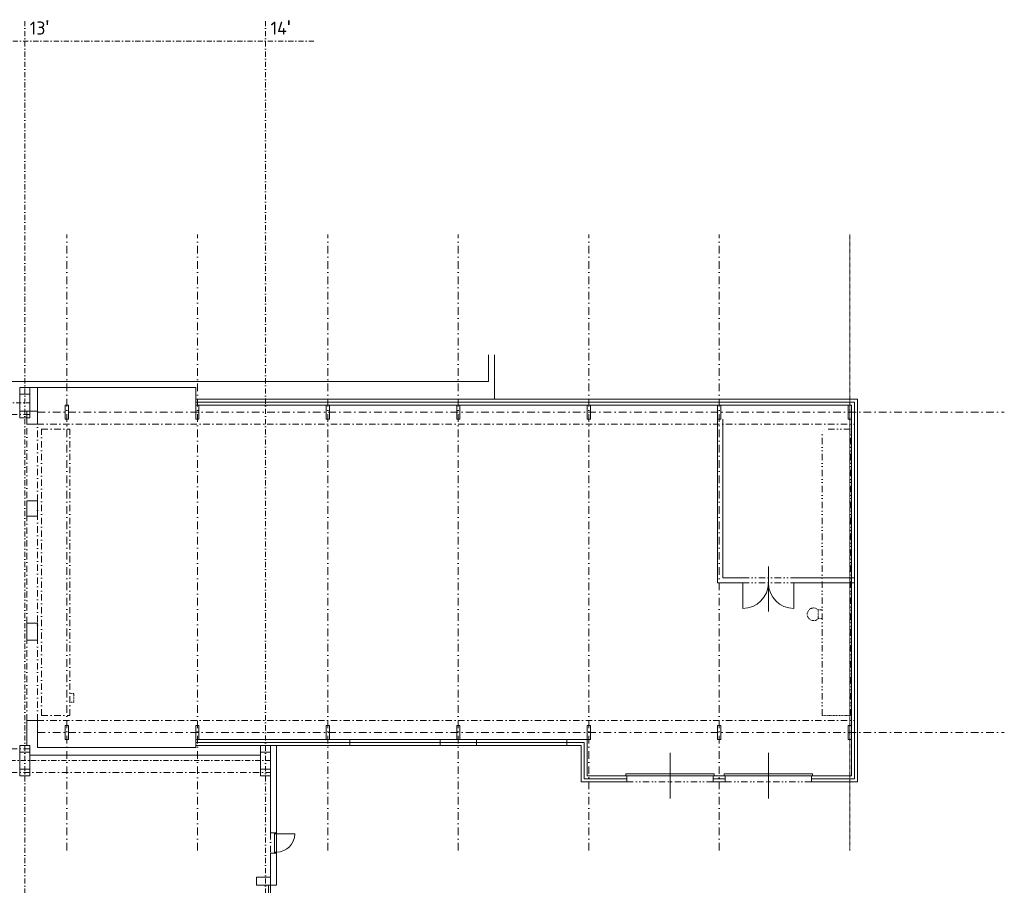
# Model space of a CAD drawing. Header units: millimetres. Extents: x -385852 to 693036, y -525006 to 444206.
# Tile 26 of 156: x 138300 to 187350, y 57175 to 100265. Entities that reach past the tile are written whole.
import ezdxf

# ---------------------------------------------------------------- set-up
doc = ezdxf.new("R2010")
doc.units = ezdxf.units.MM
for name, pattern in [('CENTERX2', [101.6, 63.5, -12.7, 12.7, -12.7]), ('DASHDOT', [25.4, 12.7, -6.35, 0, -6.35]), ('DELICI', [7.7, 3, -1.4, 0.25, -1.4, 0.25, -1.4]), ('DIVIDE', [31.75, 12.7, -6.35, 0, -6.35, 0, -6.35])]:
    doc.linetypes.add(name, pattern=pattern)
for name, color, linetype, lineweight in [('A99_N_osy', 7, 'CENTERX2', 9), ('A99_N_txt-popis-200', 240, 'Continuous', 5), ('A99_S_kce-nad-vid', 181, 'DASHDOT', 5), ('A99_S_kce-pohl', 61, 'Continuous', 5), ('A99_S_kce-rez-sil', 7, 'Continuous', 15), ('A99_S_kce-rez-ten', 6, 'Continuous', 9), ('A99_S_osy', 1, 'CENTERX2', 5), ('A99_S_otvory', 7, 'Continuous', 5), ('A99_S_sloupy', 7, 'Continuous', 5)]:
    doc.layers.add(name, color=color, linetype=linetype, lineweight=lineweight)
doc.styles.add('ad_popis 100', font='isocpeur.ttf', dxfattribs={"height": 200})

msp = doc.modelspace()

# ---------------------------------------------------------------- linework, layer by layer
at = {"layer": 'A99_N_osy', "linetype": 'DASHDOT', "ltscale": 20}
for p, q in [((138550, 100200), (138550, -5085)), ((3980, 81200), (138800, 81200)), ((150800, 63380), (3980, 63380))]:
    msp.add_line(p, q, dxfattribs=at)
at = {"layer": 'A99_N_osy', "linetype": 'DASHDOT', "ltscale": 30}
for p, q in [((140650, 58905.4699), (140650, 89569.6209)), ((147150, 58905.4699), (147150, 89569.6209)), ((153650, 58905.4699), (153650, 89569.6209)), ((139190, 80730), (187349.6209, 80730)), ((139190, 64780), (187349.6209, 64780))]:
    msp.add_line(p, q, dxfattribs=at)
at = {"layer": 'A99_N_osy', "linetype": 'DASHDOT', "ltscale": 20}
for points in [[(150550, 100200), (150550, -4850)], [(152950, 99200), (4375, 99200)]]:
    msp.add_lwpolyline(points, dxfattribs=at)
at = {"layer": 'A99_S_kce-nad-vid', "linetype": 'DASHDOT', "ltscale": 25}
for p, q in [((5750, 80610), (138800, 80610)), ((138651.3217, 76443.9797, 1797.0008), (138651.3217, 80130)), ((139190, 80130), (179880, 80130)), ((139190, 76314.8504, 1797.0008), (139190, 80130)), ((139390, 79880), (140790, 79880)), ((139390, 65630), (139390, 79880)), ((140790, 65630), (140790, 79880)), ((139190, 76314.8504), (139190, 69380)), ((138651.3217, 70225.2973), (138651.3217, 75550.8098, 1797.0008)), ((138651.3217, 65380), (138651.3217, 69380)), ((139190, 65380), (139190, 69380)), ((139190, 65380), (179880, 65380)), ((139390, 65630), (140790, 65630)), ((5750, 63970), (138800, 63970)), ((5750, 62790), (150800, 62790)), ((150800, 59780), (150800, 58780))]:
    msp.add_line(p, q, dxfattribs=at)
at = {"layer": 'A99_S_kce-nad-vid', "linetype": 'DIVIDE', "ltscale": 25}
for p, q in [((179680, 79880), (178280, 79880)), ((178280, 65630), (178280, 79880)), ((179680, 65630), (179680, 79880)), ((174320, 72480), (176870, 72480)), ((174320, 72230), (176870, 72230)), ((168550, 62330), (172850, 62330)), ((173450, 62330), (177750, 62330))]:
    msp.add_line(p, q, dxfattribs=at)
at = {"layer": 'A99_S_kce-pohl'}
for p, q in [((161950, 81380), (147070, 81380)), ((147070, 81080), (179730, 81080)), ((179730, 62630), (179730, 81080)), ((147070, 64430), (154750, 64430)), ((154750, 64280), (154750, 64430)), ((159250, 64430), (161050, 64430)), ((159250, 64280), (159250, 64430)), ((161050, 64430), (161050, 64280)), ((165550, 64430), (166570, 64430)), ((165550, 64280), (165550, 64430)), ((166570, 62630), (166570, 64430)), ((151100, 64130), (147070, 64130)), ((166570, 62630), (168550, 62630)), ((168550, 62630), (168550, 62480)), ((172850, 62630), (173450, 62630)), ((172850, 62630), (172850, 62480)), ((173450, 62630), (173450, 62480)), ((177750, 62630), (179730, 62630)), ((177750, 62480), (177750, 62630))]:
    msp.add_line(p, q, dxfattribs=at)
at = {"layer": 'A99_S_kce-rez-sil'}
for p, q in [((161650, 82250), (161650, 83589.0696)), ((161950, 81380), (161950, 83589.0696)), ((147070, 81230), (179880, 81230)), ((161950, 81380), (180030, 81380)), ((179880, 62480), (179880, 81230)), ((180030, 62330), (180030, 81380)), ((173070, 80380), (173070, 72230)), ((173320, 80380), (173320, 72480)), ((138651.3217, 76314.8504), (139190, 76314.8504)), ((138651.3217, 75550.8098), (138651.3217, 76314.8504)), ((139190, 75550.8098), (139190, 76314.8504)), ((139190, 75550.8098), (138651.3217, 75550.8098)), ((173070, 72230), (174320, 72230)), ((173320, 72480), (174320, 72480)), ((176870, 72480), (179880, 72480)), ((176870, 72230), (179880, 72230)), ((138651.3217, 70225.2973), (138651.3217, 69380)), ((138651.3217, 65380), (138651.3217, 64130)), ((139190, 65380), (138651.3217, 65380)), ((139190, 65380), (139190, 64030)), ((147070, 64280), (147070, 64430)), ((154750, 64280), (147070, 64280)), ((147070, 64030), (147070, 64280)), ((154750, 64130), (154750, 64280)), ((159250, 64130), (159250, 64280)), ((161050, 64280), (159250, 64280)), ((161050, 64130), (161050, 64280)), ((165550, 64280), (166420, 64280)), ((165550, 64130), (165550, 64280)), ((166420, 62480), (166420, 64280)), ((139190, 64030), (147070, 64030)), ((151100, 64130), (154750, 64130)), ((151100, 64130), (151100, 59780)), ((159250, 64130), (161050, 64130)), ((165550, 64130), (166270, 64130)), ((166270, 62330), (166270, 64130)), ((150300, 63660), (138800, 63660)), ((150800, 62630), (150800, 59780)), ((166270, 62330), (168550, 62330)), ((166420, 62480), (168550, 62480)), ((168550, 62330), (168550, 62480)), ((172850, 62480), (173450, 62480)), ((172850, 62330), (172850, 62480)), ((172850, 62330), (173450, 62330)), ((173450, 62330), (173450, 62480)), ((177750, 62480), (179880, 62480)), ((177750, 62330), (177750, 62480)), ((177750, 62330), (180030, 62330)), ((150800, 59780), (151100, 59780)), ((150800, 58780), (150800, 57180)), ((150800, 58780), (151100, 58780)), ((151100, 58780), (151100, 57180)), ((150800, 57180), (151100, 57180))]:
    msp.add_line(p, q, dxfattribs=at)
at = {"layer": 'A99_S_kce-rez-sil', "linetype": 'Continuous'}
for p, q in [((11800, 82250), (161650, 82250)), ((138800, 81950), (147070, 81950)), ((147070, 81080), (147070, 81950))]:
    msp.add_line(p, q, dxfattribs=at)
at = {"layer": 'A99_S_kce-rez-sil', "elevation": 898.5004}
msp.add_lwpolyline([(138651.3217, 70225.2973), (139191.4661, 70225.2973), (139190, 69380), (138651.3217, 69380), (138651.3217, 70225.2973)], close=True, dxfattribs=at)
at = {"layer": 'A99_S_kce-rez-ten'}
msp.add_line((139190, 81950), (139190, 80130), dxfattribs=at)
at = {"layer": 'A99_S_kce-rez-ten', "color": 0}
msp.add_line((138651.3217, 80770), (138651.3217, 80130), dxfattribs=at)
at = {"layer": 'A99_S_kce-rez-ten', "linetype": 'DELICI', "ltscale": 10}
for p, q in [((178280, 70883.5639), (178076.7038, 70883.5639)), ((178076.7038, 70883.5639), (178076.7038, 70448.5639)), ((178076.7038, 70448.5639), (178280, 70448.5639)), ((140993.2962, 66730), (140790, 66730)), ((140993.2962, 66295), (140993.2962, 66730)), ((140790, 66295), (140993.2962, 66295)), ((178280, 65630), (179680, 65630))]:
    msp.add_line(p, q, dxfattribs=at)
at = {"layer": 'A99_S_kce-rez-ten', "elevation": 898.5004}
msp.add_lwpolyline([(138651.3217, 80770), (139191.4661, 80770), (139190, 80130), (138651.3217, 80130), (138651.3217, 80770)], close=True, dxfattribs=at)
at = {"layer": 'A99_S_kce-rez-ten', "linetype": 'DELICI', "ltscale": 10}
msp.add_arc((177848.3658, 70665.9966), 315.3649, 43.6031, 316.398, dxfattribs=at)
at = {"layer": 'A99_S_osy', "linetype": 'DASHDOT', "lineweight": 5, "ltscale": 30}
for p, q in [((160150, 58905.4699), (160150, 89569.6209)), ((166650, 58905.4699), (166650, 89569.6209)), ((173150, 58905.4699), (173150, 89569.6209))]:
    msp.add_line(p, q, dxfattribs=at)
at = {"layer": 'A99_S_osy', "linetype": 'DASHDOT', "lineweight": 5}
msp.add_line((179650, 58905.4699), (179650, 89569.6209), dxfattribs=at)
at = {"layer": 'A99_S_otvory'}
for p, q in [((175595, 70797.6144), (175595, 73043.672)), ((174320, 72230), (174320, 70955)), ((176870, 72230), (176870, 70955)), ((154750, 64430), (159250, 64430)), ((154750, 64280), (159250, 64280)), ((161050, 64430), (165550, 64430)), ((161050, 64280), (165550, 64280)), ((154750, 64130), (159250, 64130)), ((161050, 64130), (165550, 64130)), ((170700, 61495.9993), (170700, 63764.0007)), ((175600, 61495.9993), (175600, 63764.0007)), ((172900, 62730), (168500, 62730)), ((168500, 62730), (168500, 62630)), ((168500, 62630), (172900, 62630)), ((172900, 62630), (172900, 62730)), ((177800, 62730), (173400, 62730)), ((173400, 62730), (173400, 62630)), ((173400, 62630), (177800, 62630)), ((177800, 62630), (177800, 62730)), ((151000, 58780), (151000, 59780)), ((151100, 59730), (151000, 59730)), ((151100, 58780), (151100, 59780)), ((151100, 59730), (152000, 59730)), ((151100, 58830), (151000, 58830))]:
    msp.add_line(p, q, dxfattribs=at)
msp.add_lwpolyline([(150800, 51580), (150700, 51580), (150700, 57180), (150800, 57180)], close=True, dxfattribs=at)
for centre, radius, start, end in [((174320, 72230), 1275, 270, 0), ((176870, 72230), 1275, 180, 270), ((151100, 59730), 900, 270, 0)]:
    msp.add_arc(centre, radius, start, end, dxfattribs=at)
at = {"layer": 'A99_S_sloupy', "linetype": 'Continuous', "ltscale": 2}
for points in [[(138800, 80450), (138300, 80450), (138300, 81950), (138800, 81950)], [(138800, 80450), (138300, 80450), (138300, 81950), (138800, 81950)], [(138800, 62630), (138300, 62630), (138300, 64130), (138800, 64130)], [(138800, 62630), (138300, 62630), (138300, 64130), (138800, 64130)], [(150800, 62630), (150300, 62630), (150300, 64130), (150800, 64130)], [(150800, 62630), (150300, 62630), (150300, 64130), (150800, 64130)]]:
    msp.add_lwpolyline(points, close=True, dxfattribs=at)
at = {"layer": 'A99_S_sloupy', "linetype": 'Continuous', "lineweight": 20, "ltscale": 2}
for points in [[(138300, 81950), (138800, 81950), (138800, 81630), (138300, 81630)], [(140730, 80380), (140570, 80380), (140570, 81080), (140730, 81080)], [(147230, 80380), (147070, 80380), (147070, 81080), (147230, 81080)], [(153730, 80380), (153570, 80380), (153570, 81080), (153730, 81080)], [(138300, 80770), (138800, 80770), (138800, 80450), (138300, 80450)], [(138300, 64130), (138800, 64130), (138800, 63810), (138300, 63810)], [(150300, 64130), (150800, 64130), (150800, 63810), (150300, 63810)], [(138300, 62950), (138800, 62950), (138800, 62630), (138300, 62630)], [(150300, 62950), (150800, 62950), (150800, 62630), (150300, 62630)]]:
    msp.add_lwpolyline(points, close=True, dxfattribs=at)
at = {"layer": 'A99_S_sloupy', "ltscale": 2}
for points in [[(160230, 80380), (160070, 80380), (160070, 81080), (160230, 81080)], [(166730, 80380), (166570, 80380), (166570, 81080), (166730, 81080)], [(173230, 80380), (173070, 80380), (173070, 81080), (173230, 81080)], [(179730, 80380), (179570, 80380), (179570, 81080), (179730, 81080)], [(140730, 64430), (140570, 64430), (140570, 65130), (140730, 65130)], [(147230, 64430), (147070, 64430), (147070, 65130), (147230, 65130)], [(153730, 64430), (153570, 64430), (153570, 65130), (153730, 65130)], [(160230, 64430), (160070, 64430), (160070, 65130), (160230, 65130)], [(166730, 64430), (166570, 64430), (166570, 65130), (166730, 65130)], [(173230, 64430), (173070, 64430), (173070, 65130), (173230, 65130)], [(179730, 64430), (179570, 64430), (179570, 65130), (179730, 65130)], [(150800, 57180), (150100, 57180), (150100, 57580), (150800, 57580)]]:
    msp.add_lwpolyline(points, close=True, dxfattribs=at)

# ---------------------------------------------------------------- texts
at = {"layer": 'A99_N_txt-popis-200', "lineweight": 0, "char_height": 650, "attachment_point": 1, "style": 'ad_popis 100'}
for s, insert in [("13{\\fArial|b0|i0|c238|p34;\\H1.08333x;'}", (138800, 100228.5154)), ("14{\\fArial|b0|i0|c238|p34;\\H1.08333x;'}", (150800, 100228.5154))]:
    msp.add_mtext_dynamic_manual_height_columns(s, width=832.5, gutter_width=1000, heights=[0], dxfattribs=dict(at, insert=insert))

doc.saveas('drawing.dxf')
